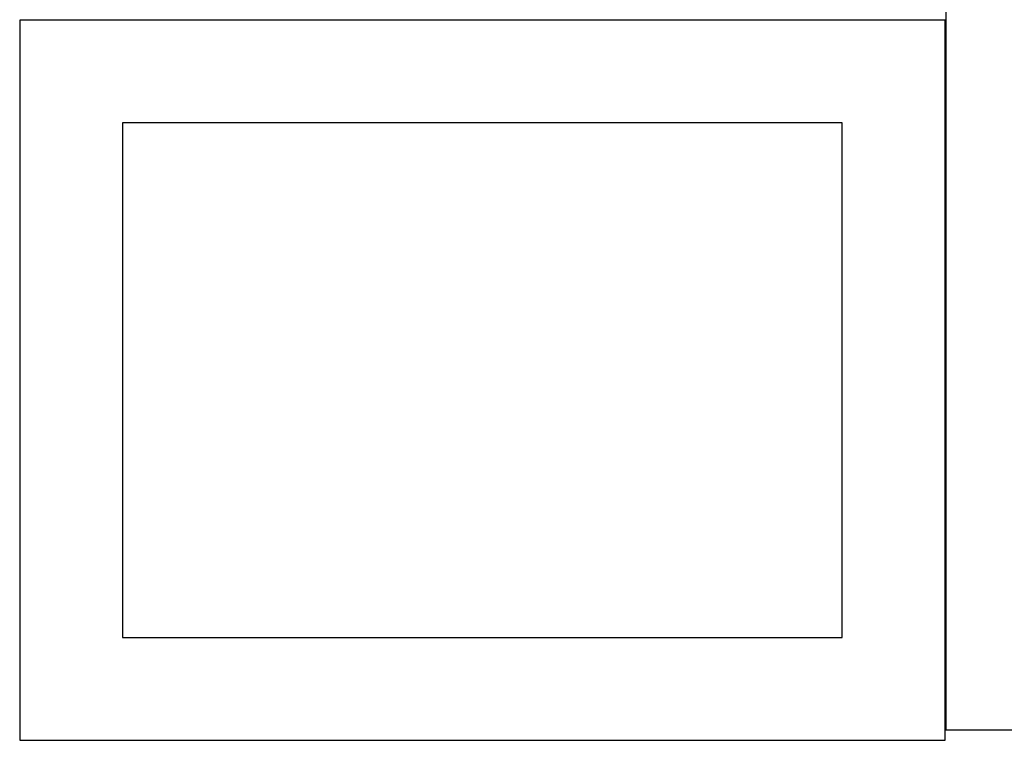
# Model space of a CAD drawing. Header units: millimetres. Extents: x 7 to 1243, y 7 to 1254.
# Tile 1 of 20: x 7 to 294, y 7 to 217. Entities that reach past the tile are written whole.
import ezdxf

# ---------------------------------------------------------------- set-up
doc = ezdxf.new("R2010")
doc.units = ezdxf.units.MM
doc.layers.add('CUT', color=7, linetype='CONTINUOUS', true_color=0x000000)

msp = doc.modelspace()

# ---------------------------------------------------------------- linework, layer by layer
at = {"layer": 'CUT'}
for p, q in [((276.779228, 219.619211), (276.779228, 9.619211)), ((276.535582, 216.524477), (6.535582, 216.524477)), ((6.535582, 216.524477), (6.535582, 6.524477)), ((276.535582, 6.524477), (276.535582, 216.524477)), ((246.535582, 186.524477), (36.535582, 186.524477)), ((36.535582, 186.524477), (36.535582, 36.524477)), ((246.535582, 36.524477), (246.535582, 186.524477)), ((36.535582, 36.524477), (246.535582, 36.524477)), ((276.779228, 9.619211), (546.779228, 9.619211)), ((6.535582, 6.524477), (276.535582, 6.524477))]:
    msp.add_line(p, q, dxfattribs=at)

doc.saveas('drawing.dxf')
